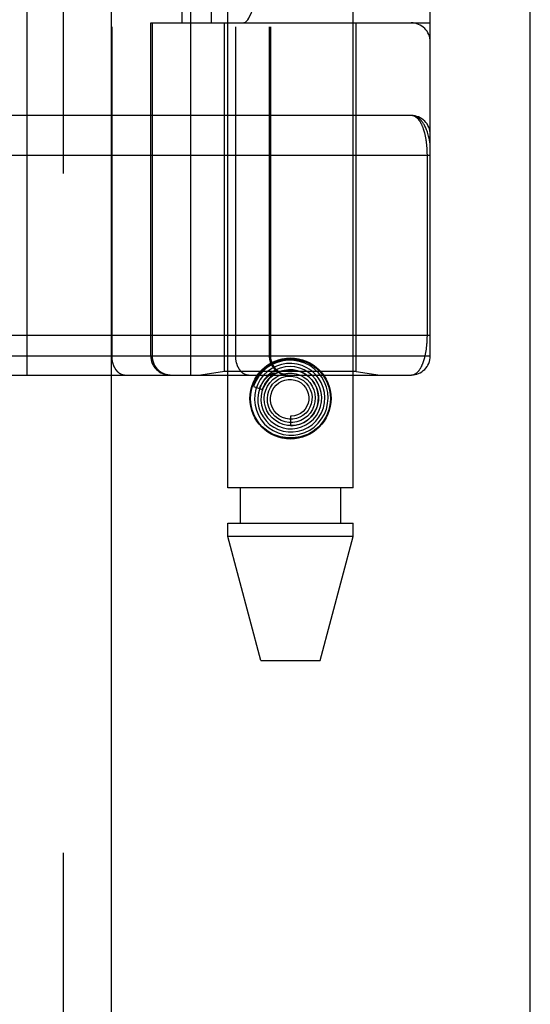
# Model space of a CAD drawing. Header units: inches. Extents: x 0 to 193, y 0 to 125.
# Tile 183 of 256: x 88.059 to 88.858, y 67.204 to 68.746. Entities that reach past the tile are written whole.
import ezdxf

# ---------------------------------------------------------------- set-up
doc = ezdxf.new("R2010")
doc.units = ezdxf.units.IN
doc.header["$LTSCALE"] = 10.635988
doc.header["$MEASUREMENT"] = 0
doc.linetypes.add('HIDDEN', pattern=[0.2, 0.1, -0.1])
doc.layers.get('0').update_dxf_attribs({"linetype": 'CONTINUOUS'})
doc.layers.add('RIGHTHAND_DOOR_ASSEMBLY', color=7, linetype='CONTINUOUS')

msp = doc.modelspace()

# ---------------------------------------------------------------- linework, layer by layer
at = {"color": 3, "linetype": 'Continuous'}
msp.add_line((88.8584, 31.2697), (88.8584, 94.1916), dxfattribs=at)
at = {"layer": 'RIGHTHAND_DOOR_ASSEMBLY', "color": 8, "linetype": 'HIDDEN'}
for p, q in [((88.1276, 90.8407), (88.1276, 31.4907)), ((88.3851, 68.0127), (88.3851, 71.195)), ((88.5811, 68.0127), (88.5811, 71.195)), ((88.0704, 70.8919), (88.0704, 68.1894)), ((88.3269, 70.8919), (88.3269, 68.1894)), ((88.2033, 70.8619), (88.2033, 68.2194)), ((88.3969, 70.8619), (88.3969, 68.2194)), ((88.4499, 70.8619), (88.4499, 68.2194)), ((88.4519, 70.8619), (88.4519, 68.2194)), ((88.7019, 68.2194), (88.7019, 70.8619)), ((88.3135, 68.7407), (88.3135, 70.3407)), ((88.3594, 68.7407), (88.3594, 70.3407)), ((88.6719, 70.3407), (88.6719, 68.7407)), ((88.2644, 68.7407), (88.7019, 68.7407)), ((88.2644, 68.2194), (88.2644, 68.7407)), ((88.2667, 68.7407), (88.2667, 68.2194)), ((88.3801, 68.1947), (88.3801, 68.7407)), ((88.5861, 68.1947), (88.5861, 68.7407)), ((88.6719, 68.5957), (87.7924, 68.5957)), ((88.6973, 68.2519), (88.6973, 68.534)), ((87.7981, 68.2519), (88.7019, 68.2519)), ((88.0384, 68.2194), (88.7019, 68.2194)), ((87.7981, 68.1894), (88.6719, 68.1894)), ((88.3801, 68.1947), (88.3426, 68.1894)), ((88.5861, 68.1947), (88.3801, 68.1947)), ((88.4534, 68.1882), (88.4529, 68.1878)), ((88.4538, 68.1886), (88.4534, 68.1882)), ((88.4542, 68.1889), (88.4538, 68.1886)), ((88.4547, 68.1894), (88.4542, 68.1889)), ((88.4562, 68.1907), (88.4547, 68.1894)), ((88.4565, 68.191), (88.4562, 68.1907)), ((88.5861, 68.1947), (88.6236, 68.1894)), ((88.4251, 68.1715), (88.4394, 68.1669)), ((88.4831, 68.1252), (88.4831, 68.1102)), ((88.5811, 68.0127), (88.3851, 68.0127)), ((88.4046, 68.0127), (88.4046, 67.9577)), ((88.5616, 68.0127), (88.5616, 67.9577)), ((88.3851, 67.9577), (88.5811, 67.9577)), ((88.3851, 67.9367), (88.3851, 67.9577)), ((88.5811, 67.9367), (88.5811, 67.9577)), ((88.5811, 67.9367), (88.3851, 67.9367)), ((88.4366, 67.7427), (88.3851, 67.9367)), ((88.5296, 67.7427), (88.5811, 67.9367)), ((88.4366, 67.7427), (88.5296, 67.7427))]:
    msp.add_line(p, q, dxfattribs=at)
at = {"layer": 'RIGHTHAND_DOOR_ASSEMBLY', "color": 3, "linetype": 'Continuous'}
msp.add_line((88.2026, 90.8407), (88.2026, 31.4907), dxfattribs=at)
at = {"layer": 'RIGHTHAND_DOOR_ASSEMBLY', "color": 8, "linetype": 'HIDDEN'}
for points in [[(88.7019, 68.5457), (88.7019, 68.5462), (88.7018, 68.5469), (88.7018, 68.5475), (88.7018, 68.5483), (88.7017, 68.549), (88.7017, 68.5498), (88.7016, 68.5507), (88.7015, 68.5517), (88.7013, 68.5527), (88.7012, 68.5539), (88.701, 68.5552), (88.7007, 68.5566), (88.7004, 68.5581), (88.7001, 68.5598), (88.6997, 68.5616), (88.6992, 68.5635), (88.6987, 68.5655), (88.6981, 68.5676), (88.6975, 68.5695), (88.6968, 68.5713), (88.6962, 68.573), (88.6955, 68.5747), (88.6949, 68.5762), (88.6942, 68.5776), (88.6935, 68.579), (88.6928, 68.5803), (88.6921, 68.5815), (88.6914, 68.5826), (88.6907, 68.5837), (88.69, 68.5847), (88.6893, 68.5856), (88.6886, 68.5865), (88.6879, 68.5874), (88.6872, 68.5882), (88.6865, 68.5889), (88.6858, 68.5896), (88.6851, 68.5902), (88.6844, 68.5908), (88.6837, 68.5914), (88.683, 68.5919), (88.6822, 68.5924), (88.6815, 68.5929), (88.6808, 68.5933), (88.6801, 68.5936), (88.6794, 68.594), (88.6787, 68.5943), (88.678, 68.5946), (88.6773, 68.5948), (88.6766, 68.595), (88.6759, 68.5952), (88.6753, 68.5953), (88.6746, 68.5954), (88.6739, 68.5955), (88.6732, 68.5956), (88.6725, 68.5956), (88.6719, 68.5957)], [(88.6973, 68.534), (88.6973, 68.5348), (88.6972, 68.5356), (88.6972, 68.5364), (88.6972, 68.5373), (88.6972, 68.5381), (88.6972, 68.5389), (88.6971, 68.5397), (88.6971, 68.5406), (88.6971, 68.5414), (88.697, 68.5423), (88.697, 68.5431), (88.6969, 68.5439), (88.6969, 68.5448), (88.6968, 68.5456), (88.6967, 68.5465), (88.6967, 68.5474), (88.6966, 68.5482), (88.6965, 68.5491), (88.6964, 68.55), (88.6963, 68.5508), (88.6962, 68.5517), (88.6961, 68.5526), (88.696, 68.5535), (88.6959, 68.5544), (88.6957, 68.5553), (88.6956, 68.5561), (88.6955, 68.557), (88.6953, 68.5579), (88.6952, 68.5588), (88.695, 68.5597), (88.6949, 68.5606), (88.6947, 68.5614), (88.6945, 68.5623), (88.6944, 68.5632), (88.6942, 68.564), (88.694, 68.5649), (88.6938, 68.5657), (88.6936, 68.5666), (88.6934, 68.5674), (88.6932, 68.5683), (88.6929, 68.5691), (88.6927, 68.57), (88.6925, 68.5708), (88.6922, 68.5716), (88.692, 68.5724), (88.6917, 68.5732), (88.6915, 68.574), (88.6912, 68.5748), (88.6909, 68.5756), (88.6906, 68.5764), (88.6903, 68.5772), (88.69, 68.5779), (88.6897, 68.5787), (88.6894, 68.5794), (88.6891, 68.5802), (88.6887, 68.5809), (88.6884, 68.5816), (88.688, 68.5823), (88.6877, 68.583), (88.6873, 68.5837), (88.687, 68.5843), (88.6866, 68.585), (88.6862, 68.5856), (88.6858, 68.5863), (88.6854, 68.5869), (88.685, 68.5875), (88.6845, 68.588), (88.6841, 68.5886), (88.6837, 68.5892), (88.6832, 68.5897), (88.6828, 68.5902), (88.6823, 68.5907), (88.6818, 68.5912), (88.6813, 68.5916), (88.6809, 68.592), (88.6804, 68.5925), (88.6798, 68.5928), (88.6793, 68.5932), (88.6788, 68.5936), (88.6783, 68.5939), (88.6777, 68.5942), (88.6772, 68.5944), (88.6766, 68.5947), (88.6761, 68.5949), (88.6755, 68.5951), (88.6749, 68.5953), (88.6743, 68.5954), (88.6737, 68.5955), (88.6731, 68.5956), (88.6725, 68.5956), (88.6719, 68.5957)], [(88.7019, 68.5332), (87.7916, 68.5332)], [(88.6719, 68.1894), (88.6725, 68.1894), (88.6731, 68.1895), (88.6737, 68.1895), (88.6743, 68.1896), (88.6748, 68.1898), (88.6754, 68.1899), (88.676, 68.1901), (88.6765, 68.1903), (88.6771, 68.1906), (88.6776, 68.1908), (88.6781, 68.1911), (88.6787, 68.1914), (88.6792, 68.1917), (88.6797, 68.1921), (88.6802, 68.1925), (88.6807, 68.1928), (88.6811, 68.1933), (88.6816, 68.1937), (88.6821, 68.1941), (88.6825, 68.1946), (88.683, 68.1951), (88.6834, 68.1956), (88.6839, 68.1961), (88.6843, 68.1967), (88.6847, 68.1972), (88.6851, 68.1978), (88.6855, 68.1984), (88.6859, 68.199), (88.6863, 68.1996), (88.6867, 68.2002), (88.687, 68.2009), (88.6874, 68.2015), (88.6878, 68.2022), (88.6881, 68.2028), (88.6884, 68.2035), (88.6888, 68.2042), (88.6891, 68.2049), (88.6894, 68.2057), (88.6897, 68.2064), (88.69, 68.2071), (88.6903, 68.2079), (88.6906, 68.2086), (88.6909, 68.2094), (88.6912, 68.2101), (88.6914, 68.2109), (88.6917, 68.2117), (88.6919, 68.2125), (88.6922, 68.2133), (88.6924, 68.2141), (88.6927, 68.2149), (88.6929, 68.2157), (88.6931, 68.2165), (88.6933, 68.2173), (88.6935, 68.2182), (88.6937, 68.219), (88.6939, 68.2198), (88.6941, 68.2207), (88.6943, 68.2215), (88.6945, 68.2224), (88.6946, 68.2232), (88.6948, 68.2241), (88.695, 68.2249), (88.6951, 68.2258), (88.6953, 68.2266), (88.6954, 68.2275), (88.6955, 68.2284), (88.6957, 68.2292), (88.6958, 68.2301), (88.6959, 68.231), (88.696, 68.2318), (88.6961, 68.2327), (88.6962, 68.2336), (88.6963, 68.2344), (88.6964, 68.2353), (88.6965, 68.2361), (88.6966, 68.237), (88.6967, 68.2378), (88.6967, 68.2386), (88.6968, 68.2395), (88.6969, 68.2403), (88.6969, 68.2411), (88.697, 68.242), (88.697, 68.2428), (88.6971, 68.2436), (88.6971, 68.2445), (88.6971, 68.2453), (88.6972, 68.2461), (88.6972, 68.2469), (88.6972, 68.2478), (88.6972, 68.2486), (88.6972, 68.2494), (88.6973, 68.2502), (88.6973, 68.2511), (88.6973, 68.2519)], [(88.2033, 68.2194), (88.2033, 68.2187), (88.2034, 68.2181), (88.2034, 68.2174), (88.2034, 68.2168), (88.2035, 68.2161), (88.2035, 68.2155), (88.2036, 68.2148), (88.2037, 68.2142), (88.2037, 68.2135), (88.2038, 68.2129), (88.2039, 68.2123), (88.2041, 68.2116), (88.2042, 68.211), (88.2043, 68.2104), (88.2045, 68.2098), (88.2046, 68.2091), (88.2048, 68.2085), (88.2049, 68.2079), (88.2051, 68.2073), (88.2053, 68.2067), (88.2055, 68.2061), (88.2057, 68.2055), (88.2059, 68.205), (88.2062, 68.2044), (88.2064, 68.2038), (88.2067, 68.2033), (88.2069, 68.2027), (88.2072, 68.2022), (88.2074, 68.2017), (88.2077, 68.2011), (88.208, 68.2006), (88.2083, 68.2001), (88.2086, 68.1996), (88.2089, 68.1991), (88.2092, 68.1987), (88.2095, 68.1982), (88.2099, 68.1977), (88.2102, 68.1973), (88.2106, 68.1968), (88.2109, 68.1964), (88.2113, 68.196), (88.2116, 68.1956), (88.212, 68.1952), (88.2124, 68.1948), (88.2128, 68.1945), (88.2131, 68.1941), (88.2135, 68.1938), (88.2139, 68.1934), (88.2143, 68.1931), (88.2147, 68.1928), (88.2152, 68.1925), (88.2156, 68.1922), (88.216, 68.1919), (88.2164, 68.1917), (88.2169, 68.1914), (88.2173, 68.1912), (88.2177, 68.191), (88.2182, 68.1908), (88.2186, 68.1906), (88.2191, 68.1904), (88.2195, 68.1903), (88.22, 68.1901), (88.2204, 68.19), (88.2209, 68.1899), (88.2213, 68.1897), (88.2218, 68.1897), (88.2222, 68.1896), (88.2227, 68.1895), (88.2232, 68.1895), (88.2236, 68.1894), (88.2241, 68.1894), (88.2245, 68.1894)], [(88.2667, 68.2194), (88.2667, 68.2187), (88.2667, 68.2181), (88.2668, 68.2174), (88.2668, 68.2168), (88.2669, 68.2161), (88.2669, 68.2155), (88.267, 68.2148), (88.2671, 68.2142), (88.2673, 68.2135), (88.2674, 68.2129), (88.2675, 68.2123), (88.2677, 68.2116), (88.2679, 68.211), (88.2681, 68.2104), (88.2683, 68.2098), (88.2685, 68.2091), (88.2687, 68.2085), (88.269, 68.2079), (88.2692, 68.2073), (88.2695, 68.2067), (88.2698, 68.2061), (88.27, 68.2055), (88.2704, 68.205), (88.2707, 68.2044), (88.271, 68.2038), (88.2713, 68.2033), (88.2717, 68.2027), (88.2721, 68.2022), (88.2724, 68.2017), (88.2728, 68.2011), (88.2732, 68.2006), (88.2736, 68.2001), (88.2741, 68.1996), (88.2745, 68.1991), (88.2749, 68.1987), (88.2754, 68.1982), (88.2759, 68.1977), (88.2763, 68.1973), (88.2768, 68.1968), (88.2773, 68.1964), (88.2778, 68.196), (88.2783, 68.1956), (88.2788, 68.1952), (88.2794, 68.1948), (88.2799, 68.1945), (88.2804, 68.1941), (88.281, 68.1938), (88.2815, 68.1934), (88.2821, 68.1931), (88.2827, 68.1928), (88.2832, 68.1925), (88.2838, 68.1922), (88.2844, 68.1919), (88.285, 68.1917), (88.2856, 68.1914), (88.2862, 68.1912), (88.2868, 68.191), (88.2875, 68.1908), (88.2881, 68.1906), (88.2887, 68.1904), (88.2893, 68.1903), (88.29, 68.1901), (88.2906, 68.19), (88.2912, 68.1899), (88.2919, 68.1897), (88.2925, 68.1897), (88.2931, 68.1896), (88.2938, 68.1895), (88.2944, 68.1895), (88.2951, 68.1894), (88.2957, 68.1894), (88.2964, 68.1894)], [(88.3969, 68.2194), (88.3969, 68.2187), (88.3969, 68.2181), (88.3969, 68.2174), (88.3969, 68.2168), (88.397, 68.2161), (88.397, 68.2155), (88.3971, 68.2148), (88.3972, 68.2142), (88.3973, 68.2135), (88.3974, 68.2129), (88.3975, 68.2123), (88.3976, 68.2116), (88.3977, 68.211), (88.3978, 68.2104), (88.398, 68.2098), (88.3981, 68.2091), (88.3983, 68.2085), (88.3985, 68.2079), (88.3987, 68.2073), (88.3989, 68.2067), (88.3991, 68.2061), (88.3993, 68.2055), (88.3995, 68.205), (88.3997, 68.2044), (88.3999, 68.2038), (88.4002, 68.2033), (88.4004, 68.2027), (88.4007, 68.2022), (88.401, 68.2017), (88.4013, 68.2011), (88.4015, 68.2006), (88.4018, 68.2001), (88.4021, 68.1996), (88.4024, 68.1991), (88.4028, 68.1987), (88.4031, 68.1982), (88.4034, 68.1977), (88.4037, 68.1973), (88.4041, 68.1968), (88.4044, 68.1964), (88.4048, 68.196), (88.4052, 68.1956), (88.4055, 68.1952), (88.4059, 68.1948), (88.4063, 68.1945), (88.4067, 68.1941), (88.4071, 68.1938), (88.4075, 68.1934), (88.4079, 68.1931), (88.4083, 68.1928), (88.4087, 68.1925), (88.4091, 68.1922), (88.4095, 68.1919), (88.41, 68.1917), (88.4104, 68.1914), (88.4108, 68.1912), (88.4113, 68.191), (88.4117, 68.1908), (88.4121, 68.1906), (88.4126, 68.1904), (88.413, 68.1903), (88.4135, 68.1901), (88.4139, 68.19), (88.4144, 68.1899), (88.4149, 68.1897), (88.4153, 68.1897), (88.4158, 68.1896), (88.4162, 68.1895), (88.4167, 68.1895), (88.4172, 68.1894), (88.4176, 68.1894), (88.4181, 68.1894)], [(88.4499, 68.2194), (88.4499, 68.2187), (88.45, 68.2181), (88.45, 68.2174), (88.45, 68.2168), (88.4501, 68.2161), (88.4502, 68.2155), (88.4503, 68.2148), (88.4504, 68.2142), (88.4505, 68.2135), (88.4506, 68.2129), (88.4508, 68.2123), (88.4509, 68.2116), (88.4511, 68.211), (88.4513, 68.2104), (88.4515, 68.2098), (88.4517, 68.2091), (88.452, 68.2085), (88.4522, 68.2079), (88.4524, 68.2073), (88.4527, 68.2067), (88.453, 68.2061), (88.4533, 68.2055), (88.4536, 68.205), (88.4539, 68.2044), (88.4542, 68.2038), (88.4546, 68.2033), (88.4549, 68.2027), (88.4553, 68.2022), (88.4557, 68.2017), (88.4561, 68.2011), (88.4565, 68.2006), (88.4569, 68.2001), (88.4573, 68.1996), (88.4577, 68.1991), (88.4582, 68.1987), (88.4586, 68.1982), (88.4591, 68.1977), (88.4596, 68.1973), (88.46, 68.1968), (88.4605, 68.1964), (88.461, 68.196), (88.4615, 68.1956), (88.4621, 68.1952), (88.4626, 68.1948), (88.4631, 68.1945), (88.4637, 68.1941), (88.4642, 68.1938), (88.4648, 68.1934), (88.4653, 68.1931), (88.4659, 68.1928), (88.4665, 68.1925), (88.4671, 68.1922), (88.4677, 68.1919), (88.4683, 68.1917), (88.4689, 68.1914), (88.4695, 68.1912), (88.4701, 68.191), (88.4707, 68.1908), (88.4713, 68.1906), (88.4719, 68.1904), (88.4726, 68.1903), (88.4732, 68.1901), (88.4738, 68.19), (88.4745, 68.1899), (88.4751, 68.1897), (88.4757, 68.1897), (88.4764, 68.1896), (88.477, 68.1895), (88.4777, 68.1895), (88.4783, 68.1894), (88.479, 68.1894), (88.4796, 68.1894)], [(88.4611, 68.2034), (88.4537, 68.1997), (88.447, 68.1948), (88.441, 68.1891), (88.4359, 68.1824), (88.4319, 68.1751), (88.429, 68.1673), (88.4273, 68.1591), (88.4269, 68.1507), (88.4277, 68.1423), (88.4297, 68.1342), (88.4329, 68.1264), (88.4373, 68.1192), (88.4427, 68.1127), (88.449, 68.107), (88.4561, 68.1024), (88.4638, 68.0988), (88.4719, 68.0964), (88.4804, 68.0953), (88.4889, 68.0954), (88.4973, 68.0967), (88.5055, 68.0993), (88.5132, 68.1031)], [(88.4295, 68.1866), (88.4341, 68.1929), (88.4395, 68.1984), (88.4457, 68.2032), (88.4525, 68.2072), (88.4598, 68.2102), (88.4674, 68.2124), (88.4752, 68.2137), (88.4831, 68.2141), (88.491, 68.2137), (88.4988, 68.2124), (88.5064, 68.2102), (88.5137, 68.2072), (88.5205, 68.2032), (88.5267, 68.1984), (88.5321, 68.1929), (88.5368, 68.1866)], [(88.5132, 68.1031), (88.5202, 68.108), (88.5265, 68.1139), (88.5318, 68.1206), (88.5361, 68.1281), (88.5393, 68.1362), (88.5412, 68.1446), (88.5419, 68.1532), (88.5413, 68.1619), (88.5394, 68.1704), (88.5363, 68.1785), (88.532, 68.1861), (88.5267, 68.193), (88.5204, 68.199), (88.5132, 68.2041), (88.5054, 68.208), (88.4971, 68.2108), (88.4884, 68.2123), (88.4796, 68.2126), (88.4709, 68.2116), (88.4623, 68.2092), (88.4542, 68.2057), (88.4467, 68.201)], [(88.5029, 68.1037), (88.5102, 68.1072), (88.5168, 68.1117), (88.5227, 68.1171), (88.5277, 68.1234), (88.5317, 68.1304), (88.5346, 68.138), (88.5363, 68.1459), (88.5369, 68.154), (88.5362, 68.162), (88.5343, 68.17), (88.5312, 68.1775), (88.527, 68.1845), (88.5218, 68.1908), (88.5158, 68.1963), (88.5089, 68.2008), (88.5014, 68.2042), (88.4935, 68.2065), (88.4854, 68.2076), (88.4771, 68.2074), (88.469, 68.206), (88.4611, 68.2034)], [(88.4934, 68.1061), (88.5005, 68.1081), (88.5073, 68.1113), (88.5135, 68.1154), (88.519, 68.1205), (88.5236, 68.1263), (88.5273, 68.1328), (88.5299, 68.1399), (88.5315, 68.1472), (88.5319, 68.1548), (88.5311, 68.1623), (88.5291, 68.1696), (88.5261, 68.1765), (88.522, 68.1829), (88.517, 68.1886), (88.5111, 68.1935), (88.5046, 68.1974), (88.4975, 68.2003), (88.49, 68.2021), (88.4824, 68.2027), (88.4747, 68.2021), (88.4672, 68.2003)], [(88.4467, 68.201), (88.44, 68.1953), (88.4341, 68.1886), (88.4293, 68.1811), (88.4256, 68.173), (88.4251, 68.1715)], [(88.4672, 68.2003), (88.4601, 68.1974), (88.4534, 68.1935), (88.4474, 68.1886), (88.4423, 68.1828), (88.4381, 68.1762), (88.4349, 68.1691), (88.4328, 68.1616), (88.4319, 68.1539), (88.4322, 68.146), (88.4337, 68.1383), (88.4363, 68.1309), (88.4401, 68.124), (88.4448, 68.1177), (88.4505, 68.1122), (88.4569, 68.1076), (88.464, 68.1041), (88.4716, 68.1016), (88.4794, 68.1003), (88.4874, 68.1003), (88.4953, 68.1014), (88.5029, 68.1037)], [(88.4345, 68.1685), (88.435, 68.1699), (88.4356, 68.1712), (88.4362, 68.1724), (88.4369, 68.1736), (88.4375, 68.1747), (88.4381, 68.1758), (88.4387, 68.1768), (88.4394, 68.1777), (88.44, 68.1786), (88.4406, 68.1794), (88.4412, 68.1802), (88.4418, 68.181), (88.4424, 68.1817), (88.4429, 68.1824), (88.4435, 68.183), (88.444, 68.1836), (88.4446, 68.1841), (88.4451, 68.1847), (88.4456, 68.1851), (88.4461, 68.1856), (88.4466, 68.186), (88.447, 68.1865), (88.4475, 68.1869), (88.4479, 68.1872), (88.4483, 68.1876), (88.4488, 68.1879), (88.4492, 68.1882), (88.4495, 68.1885), (88.4499, 68.1888), (88.4503, 68.189), (88.4506, 68.1893), (88.451, 68.1895), (88.4513, 68.1898), (88.4517, 68.19), (88.452, 68.1902), (88.4523, 68.1904), (88.4526, 68.1906), (88.453, 68.1908), (88.4533, 68.191), (88.4536, 68.1911), (88.4539, 68.1913), (88.4542, 68.1915), (88.4545, 68.1916), (88.4548, 68.1918), (88.4551, 68.1919), (88.4554, 68.192), (88.4557, 68.1922), (88.4559, 68.1923), (88.4562, 68.1924), (88.4564, 68.1925), (88.4567, 68.1925), (88.4569, 68.1926), (88.4571, 68.1927), (88.4573, 68.1927), (88.4575, 68.1927), (88.4577, 68.1927), (88.4578, 68.1926), (88.4578, 68.1924), (88.4577, 68.1923), (88.4575, 68.1921), (88.4574, 68.1919), (88.4572, 68.1917), (88.4571, 68.1916), (88.4569, 68.1914), (88.4567, 68.1913), (88.4566, 68.1911), (88.4565, 68.191)], [(88.4801, 68.1976), (88.473, 68.1967), (88.4662, 68.1947), (88.4597, 68.1916), (88.4538, 68.1875), (88.4486, 68.1826), (88.4443, 68.1769), (88.4408, 68.1706), (88.4384, 68.1638), (88.4371, 68.1567), (88.4369, 68.1494), (88.4379, 68.1422), (88.4399, 68.1352), (88.4431, 68.1287), (88.4472, 68.1226), (88.4522, 68.1173), (88.458, 68.1128), (88.4645, 68.1093), (88.4714, 68.1068), (88.4787, 68.1054), (88.4861, 68.1052), (88.4934, 68.1061)], [(88.4529, 68.1878), (88.4527, 68.1875), (88.4524, 68.1873), (88.4521, 68.187), (88.4518, 68.1867), (88.4515, 68.1864), (88.4512, 68.1861), (88.4509, 68.1858), (88.4506, 68.1854), (88.4502, 68.185), (88.4498, 68.1846), (88.4495, 68.1842), (88.4491, 68.1837), (88.4486, 68.1833), (88.4482, 68.1827), (88.4478, 68.1822), (88.4473, 68.1816), (88.4468, 68.181), (88.4464, 68.1804), (88.4459, 68.1797), (88.4454, 68.179), (88.4449, 68.1782), (88.4444, 68.1774), (88.4438, 68.1766), (88.4433, 68.1757), (88.4428, 68.1748), (88.4423, 68.1738), (88.4418, 68.1728), (88.4413, 68.1717), (88.4408, 68.1706), (88.4403, 68.1694), (88.4398, 68.1682), (88.4393, 68.1669)], [(88.4394, 68.1669), (88.44, 68.1685), (88.4431, 68.175), (88.4473, 68.181), (88.4523, 68.1862), (88.458, 68.1906), (88.4644, 68.1939), (88.4712, 68.1963), (88.4782, 68.1975), (88.4854, 68.1976), (88.4925, 68.1965), (88.4992, 68.1943), (88.5056, 68.1911), (88.5113, 68.187), (88.5164, 68.182), (88.5205, 68.1763), (88.5237, 68.17), (88.5258, 68.1632), (88.5268, 68.1563), (88.5267, 68.1493), (88.5255, 68.1424), (88.5232, 68.1358)], [(88.4471, 68.1719), (88.4508, 68.1774), (88.4553, 68.1823), (88.4606, 68.1863), (88.4664, 68.1894), (88.4727, 68.1915), (88.4791, 68.1925), (88.4857, 68.1925), (88.4921, 68.1914), (88.4983, 68.1893), (88.504, 68.1862), (88.5092, 68.1823), (88.5136, 68.1775), (88.5171, 68.1721), (88.5197, 68.1662), (88.5213, 68.16), (88.5219, 68.1536), (88.5214, 68.1472), (88.5198, 68.1411), (88.5173, 68.1352), (88.5139, 68.1299)], [(88.4552, 68.1749), (88.4594, 68.1792), (88.4643, 68.1827), (88.4696, 68.1853), (88.4754, 68.187), (88.4813, 68.1876), (88.4872, 68.1873), (88.493, 68.186), (88.4984, 68.1837), (88.5034, 68.1806), (88.5077, 68.1767), (88.5113, 68.1721), (88.5141, 68.1669), (88.5159, 68.1614), (88.5168, 68.1557), (88.5167, 68.15), (88.5156, 68.1443), (88.5136, 68.1389), (88.5107, 68.134), (88.507, 68.1297)], [(88.4831, 68.1102), (88.4844, 68.1101), (88.4911, 68.1108), (88.4978, 68.1125), (88.504, 68.1152), (88.5098, 68.1189), (88.5149, 68.1235), (88.5193, 68.1288), (88.5227, 68.1348), (88.5252, 68.1413), (88.5265, 68.1481), (88.5268, 68.155), (88.526, 68.1619), (88.5242, 68.1687), (88.5212, 68.175), (88.5173, 68.1808), (88.5125, 68.186), (88.507, 68.1903), (88.5008, 68.1937), (88.4941, 68.1961), (88.4872, 68.1974), (88.4801, 68.1976)], [(88.5232, 68.1358), (88.5199, 68.1297), (88.5156, 68.1242), (88.5106, 68.1195), (88.5048, 68.1156), (88.4986, 68.1127), (88.4919, 68.1109), (88.4851, 68.1102), (88.4783, 68.1105), (88.4716, 68.112), (88.4652, 68.1145), (88.4594, 68.118), (88.4542, 68.1223), (88.4498, 68.1275), (88.4463, 68.1332), (88.4438, 68.1395), (88.4423, 68.1461), (88.4419, 68.1528), (88.4426, 68.1594), (88.4443, 68.1659), (88.4471, 68.1719)], [(88.5139, 68.1299), (88.5096, 68.1252), (88.5046, 68.1213), (88.4991, 68.1183), (88.4932, 68.1163), (88.487, 68.1153), (88.4807, 68.1153), (88.4746, 68.1163), (88.4687, 68.1184), (88.4633, 68.1213), (88.4585, 68.1252), (88.4543, 68.1298), (88.451, 68.1349), (88.4487, 68.1406), (88.4473, 68.1465), (88.4469, 68.1526), (88.4475, 68.1587), (88.4491, 68.1645), (88.4517, 68.17), (88.4552, 68.1749)], [(88.507, 68.1297), (88.5026, 68.126), (88.4977, 68.1232), (88.4924, 68.1213), (88.4869, 68.1203), (88.4812, 68.1203), (88.4757, 68.1212), (88.4705, 68.1231), (88.4656, 68.1258), (88.4614, 68.1293), (88.4578, 68.1335), (88.455, 68.1383), (88.453, 68.1434), (88.452, 68.1488), (88.452, 68.1542), (88.4528, 68.1596), (88.4546, 68.1647), (88.4573, 68.1694), (88.4607, 68.1736), (88.4648, 68.177)], [(88.4648, 68.177), (88.4694, 68.1797), (88.4744, 68.1816), (88.4796, 68.1825), (88.4849, 68.1825), (88.4901, 68.1816), (88.495, 68.1798), (88.4996, 68.1772), (88.5035, 68.1738), (88.5068, 68.1698), (88.5094, 68.1653), (88.511, 68.1604), (88.5118, 68.1553), (88.5117, 68.1502), (88.5107, 68.1452), (88.5088, 68.1405), (88.5061, 68.1362), (88.5027, 68.1324), (88.4987, 68.1294)], [(88.4987, 68.1294), (88.4942, 68.1271), (88.4894, 68.1257), (88.4845, 68.1251), (88.4831, 68.1252)], [(88.5368, 68.1187), (88.5321, 68.1124), (88.5267, 68.1069), (88.5205, 68.1021), (88.5137, 68.0981), (88.5064, 68.0951), (88.4988, 68.0929), (88.491, 68.0916), (88.4831, 68.0912), (88.4752, 68.0916), (88.4674, 68.0929), (88.4598, 68.0951), (88.4525, 68.0981), (88.4457, 68.1021), (88.4395, 68.1069), (88.4341, 68.1124), (88.4295, 68.1187)]]:
    msp.add_lwpolyline(points, dxfattribs=at)
for radius in [0.0635, 0.0625]:
    msp.add_circle((88.4831, 68.1527), radius, dxfattribs=at)
for centre, start, end in [((88.6719, 68.7107), 0, 90), ((88.6719, 68.5657), 0, 89.9999), ((88.2944, 68.2194), 180, 270), ((88.4819, 68.2194), 180, 270), ((88.6719, 68.2194), 270, 360)]:
    msp.add_arc(centre, 0.03, start, end, dxfattribs=at)
msp.add_ellipse((88.409, 68.9907), major_axis=(0, 0.25), ratio=0.146965, start_param=-3.141593, end_param=-1.570796, dxfattribs=at)

doc.saveas('drawing.dxf')
